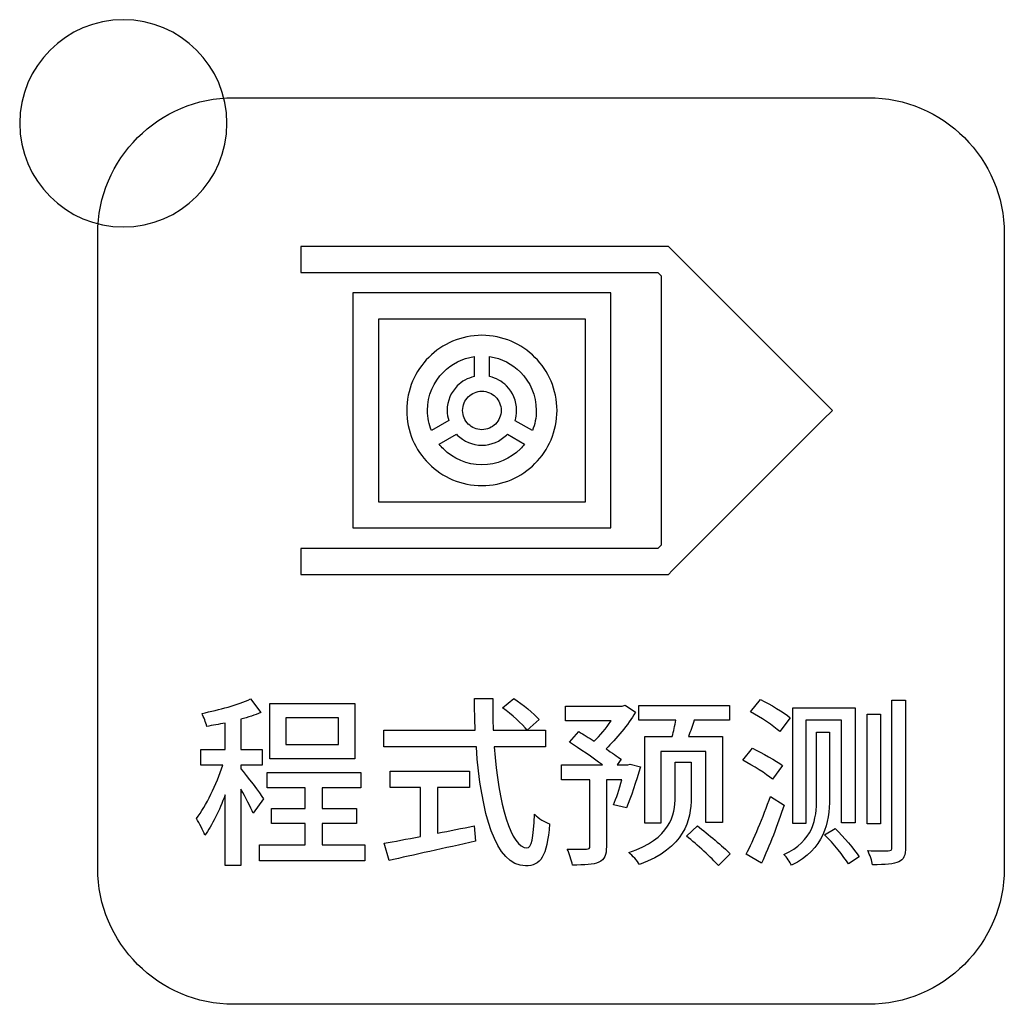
# Model space of a CAD drawing. Header units: millimetres. Extents: x 7143 to 9546, y -1575 to -869.
# Tile 35 of 94: x 7427 to 7446, y -1289 to -1270. Entities that reach past the tile are written whole.
import ezdxf

# ---------------------------------------------------------------- set-up
doc = ezdxf.new("R2010")
doc.units = ezdxf.units.MM
doc.header["$LTSCALE"] = 3

msp = doc.modelspace()

# ---------------------------------------------------------------- linework, layer by layer
at = {"linetype": 'Continuous', "lineweight": 30}
for points, knots in [([(7428.518, -1270.093), (7429.622, -1270.093), (7430.518, -1270.988), (7430.518, -1272.093), (7430.518, -1272.093), (7430.518, -1273.197), (7429.622, -1274.093), (7428.518, -1274.093), (7428.518, -1274.093), (7427.413, -1274.093), (7426.518, -1273.197), (7426.518, -1272.093), (7426.518, -1272.093), (7426.518, -1270.988), (7427.413, -1270.093), (7428.518, -1270.093)], [0, 0, 0, 0, 0.2, 0.2, 0.2, 0.2, 0.4, 0.4, 0.4, 0.4, 0.6, 0.6, 0.6, 0.6, 1, 1, 1, 1]), ([(7430.648, -1289.098), (7430.648, -1289.098), (7442.898, -1289.098), (7442.898, -1289.098), (7442.898, -1289.098), (7444.342, -1289.098), (7445.523, -1287.916), (7445.523, -1286.473), (7445.523, -1286.473), (7445.523, -1286.473), (7445.523, -1274.223), (7445.523, -1274.223), (7445.523, -1274.223), (7445.523, -1272.779), (7444.342, -1271.598), (7442.898, -1271.598), (7442.898, -1271.598), (7442.898, -1271.598), (7430.648, -1271.598), (7430.648, -1271.598), (7430.648, -1271.598), (7429.204, -1271.598), (7428.023, -1272.779), (7428.023, -1274.223), (7428.023, -1274.223), (7428.023, -1274.223), (7428.023, -1286.473), (7428.023, -1286.473), (7428.023, -1286.473), (7428.023, -1287.916), (7429.204, -1289.098), (7430.648, -1289.098)], [0, 0, 0, 0, 0.111111, 0.111111, 0.111111, 0.111111, 0.222222, 0.222222, 0.222222, 0.222222, 0.333333, 0.333333, 0.333333, 0.333333, 0.444444, 0.444444, 0.444444, 0.444444, 0.555556, 0.555556, 0.555556, 0.555556, 0.666667, 0.666667, 0.666667, 0.666667, 0.777778, 0.777778, 0.777778, 0.777778, 1, 1, 1, 1]), ([(7431.942, -1274.471), (7431.942, -1274.471), (7438.936, -1274.471), (7438.936, -1274.471), (7438.936, -1274.471), (7438.936, -1274.471), (7439.04, -1274.471), (7439.04, -1274.471), (7439.04, -1274.471), (7439.04, -1274.471), (7439.113, -1274.544), (7439.113, -1274.544), (7439.113, -1274.544), (7439.113, -1274.544), (7442.027, -1277.458), (7442.027, -1277.458), (7442.027, -1277.458), (7442.027, -1277.458), (7442.204, -1277.635), (7442.204, -1277.635), (7442.204, -1277.635), (7442.204, -1277.635), (7442.027, -1277.812), (7442.027, -1277.812), (7442.027, -1277.812), (7442.027, -1277.812), (7439.113, -1280.726), (7439.113, -1280.726), (7439.113, -1280.726), (7439.113, -1280.726), (7439.04, -1280.799), (7439.04, -1280.799), (7439.04, -1280.799), (7439.04, -1280.799), (7438.936, -1280.799), (7438.936, -1280.799), (7438.936, -1280.799), (7438.936, -1280.799), (7431.942, -1280.799), (7431.942, -1280.799), (7431.942, -1280.799), (7431.942, -1280.799), (7431.942, -1280.549), (7431.942, -1280.549), (7431.942, -1280.549), (7431.942, -1280.549), (7431.942, -1280.299), (7431.942, -1280.299), (7431.942, -1280.299), (7431.942, -1280.299), (7438.833, -1280.299), (7438.833, -1280.299), (7438.833, -1280.299), (7438.833, -1280.299), (7438.898, -1280.234), (7438.898, -1280.234), (7438.898, -1280.234), (7438.898, -1280.234), (7438.898, -1275.036), (7438.898, -1275.036), (7438.898, -1275.036), (7438.898, -1275.036), (7438.833, -1274.971), (7438.833, -1274.971), (7438.833, -1274.971), (7438.833, -1274.971), (7431.942, -1274.971), (7431.942, -1274.971), (7431.942, -1274.971), (7431.942, -1274.971), (7431.942, -1274.721), (7431.942, -1274.721), (7431.942, -1274.721), (7431.942, -1274.721), (7431.942, -1274.621), (7431.942, -1274.621), (7431.942, -1274.621), (7431.942, -1274.621), (7431.942, -1274.471), (7431.942, -1274.471)], [0, 0, 0, 0, 0.047619, 0.047619, 0.047619, 0.047619, 0.095238, 0.095238, 0.095238, 0.095238, 0.142857, 0.142857, 0.142857, 0.142857, 0.190476, 0.190476, 0.190476, 0.190476, 0.238095, 0.238095, 0.238095, 0.238095, 0.285714, 0.285714, 0.285714, 0.285714, 0.333333, 0.333333, 0.333333, 0.333333, 0.380952, 0.380952, 0.380952, 0.380952, 0.428571, 0.428571, 0.428571, 0.428571, 0.47619, 0.47619, 0.47619, 0.47619, 0.52381, 0.52381, 0.52381, 0.52381, 0.571429, 0.571429, 0.571429, 0.571429, 0.619048, 0.619048, 0.619048, 0.619048, 0.666667, 0.666667, 0.666667, 0.666667, 0.714286, 0.714286, 0.714286, 0.714286, 0.761905, 0.761905, 0.761905, 0.761905, 0.809524, 0.809524, 0.809524, 0.809524, 0.857143, 0.857143, 0.857143, 0.857143, 0.904762, 0.904762, 0.904762, 0.904762, 1, 1, 1, 1]), ([(7433.197, -1275.368), (7433.197, -1275.368), (7437.681, -1275.368), (7437.681, -1275.368), (7437.681, -1275.368), (7437.681, -1275.368), (7437.931, -1275.368), (7437.931, -1275.368), (7437.931, -1275.368), (7437.931, -1275.368), (7437.931, -1275.618), (7437.931, -1275.618), (7437.931, -1275.618), (7437.931, -1275.618), (7437.931, -1279.653), (7437.931, -1279.653), (7437.931, -1279.653), (7437.931, -1279.653), (7437.931, -1279.903), (7437.931, -1279.903), (7437.931, -1279.903), (7437.931, -1279.903), (7437.681, -1279.903), (7437.681, -1279.903), (7437.681, -1279.903), (7437.681, -1279.903), (7433.197, -1279.903), (7433.197, -1279.903), (7433.197, -1279.903), (7433.197, -1279.903), (7432.947, -1279.903), (7432.947, -1279.903), (7432.947, -1279.903), (7432.947, -1279.903), (7432.947, -1279.653), (7432.947, -1279.653), (7432.947, -1279.653), (7432.947, -1279.653), (7432.947, -1275.618), (7432.947, -1275.618), (7432.947, -1275.618), (7432.947, -1275.618), (7432.947, -1275.368), (7432.947, -1275.368), (7432.947, -1275.368), (7432.947, -1275.368), (7433.197, -1275.368), (7433.197, -1275.368)], [0, 0, 0, 0, 0.076923, 0.076923, 0.076923, 0.076923, 0.153846, 0.153846, 0.153846, 0.153846, 0.230769, 0.230769, 0.230769, 0.230769, 0.307692, 0.307692, 0.307692, 0.307692, 0.384615, 0.384615, 0.384615, 0.384615, 0.461538, 0.461538, 0.461538, 0.461538, 0.538462, 0.538462, 0.538462, 0.538462, 0.615385, 0.615385, 0.615385, 0.615385, 0.692308, 0.692308, 0.692308, 0.692308, 0.769231, 0.769231, 0.769231, 0.769231, 0.846154, 0.846154, 0.846154, 0.846154, 1, 1, 1, 1]), ([(7437.431, -1275.868), (7437.431, -1275.868), (7433.447, -1275.868), (7433.447, -1275.868), (7433.447, -1275.868), (7433.447, -1275.868), (7433.447, -1279.403), (7433.447, -1279.403), (7433.447, -1279.403), (7433.447, -1279.403), (7437.431, -1279.403), (7437.431, -1279.403), (7437.431, -1279.403), (7437.431, -1279.403), (7437.431, -1275.868), (7437.431, -1275.868)], [0, 0, 0, 0, 0.2, 0.2, 0.2, 0.2, 0.4, 0.4, 0.4, 0.4, 0.6, 0.6, 0.6, 0.6, 1, 1, 1, 1]), ([(7435.439, -1276.185), (7435.839, -1276.185), (7436.202, -1276.348), (7436.464, -1276.61), (7436.464, -1276.61), (7436.727, -1276.872), (7436.889, -1277.235), (7436.889, -1277.635), (7436.889, -1277.635), (7436.889, -1278.036), (7436.727, -1278.398), (7436.464, -1278.66), (7436.464, -1278.66), (7436.202, -1278.923), (7435.839, -1279.085), (7435.439, -1279.085), (7435.439, -1279.085), (7435.039, -1279.085), (7434.676, -1278.923), (7434.414, -1278.66), (7434.414, -1278.66), (7434.151, -1278.398), (7433.989, -1278.036), (7433.989, -1277.635), (7433.989, -1277.635), (7433.989, -1277.235), (7434.151, -1276.872), (7434.414, -1276.61), (7434.414, -1276.61), (7434.676, -1276.348), (7435.039, -1276.185), (7435.439, -1276.185)], [0, 0, 0, 0, 0.111111, 0.111111, 0.111111, 0.111111, 0.222222, 0.222222, 0.222222, 0.222222, 0.333333, 0.333333, 0.333333, 0.333333, 0.444444, 0.444444, 0.444444, 0.444444, 0.555556, 0.555556, 0.555556, 0.555556, 0.666667, 0.666667, 0.666667, 0.666667, 0.777778, 0.777778, 0.777778, 0.777778, 1, 1, 1, 1]), ([(7434.464, -1278.025), (7434.464, -1278.025), (7434.798, -1277.832), (7434.798, -1277.832), (7434.798, -1277.832), (7434.779, -1277.77), (7434.768, -1277.704), (7434.768, -1277.635), (7434.768, -1277.635), (7434.768, -1277.45), (7434.843, -1277.282), (7434.965, -1277.161), (7434.965, -1277.161), (7435.052, -1277.073), (7435.164, -1277.01), (7435.289, -1276.981), (7435.289, -1276.981), (7435.289, -1276.981), (7435.289, -1276.596), (7435.289, -1276.596), (7435.289, -1276.596), (7435.059, -1276.629), (7434.853, -1276.736), (7434.697, -1276.893), (7434.697, -1276.893), (7434.507, -1277.083), (7434.389, -1277.345), (7434.389, -1277.635), (7434.389, -1277.635), (7434.389, -1277.773), (7434.416, -1277.905), (7434.464, -1278.025)], [0, 0, 0, 0, 0.111111, 0.111111, 0.111111, 0.111111, 0.222222, 0.222222, 0.222222, 0.222222, 0.333333, 0.333333, 0.333333, 0.333333, 0.444444, 0.444444, 0.444444, 0.444444, 0.555556, 0.555556, 0.555556, 0.555556, 0.666667, 0.666667, 0.666667, 0.666667, 0.777778, 0.777778, 0.777778, 0.777778, 1, 1, 1, 1]), ([(7435.589, -1276.596), (7435.589, -1276.596), (7435.589, -1276.981), (7435.589, -1276.981), (7435.589, -1276.981), (7435.714, -1277.01), (7435.825, -1277.073), (7435.913, -1277.161), (7435.913, -1277.161), (7435.913, -1277.161), (7435.913, -1277.161), (7435.913, -1277.161), (7435.913, -1277.161), (7436.035, -1277.283), (7436.11, -1277.45), (7436.11, -1277.635), (7436.11, -1277.635), (7436.11, -1277.704), (7436.099, -1277.77), (7436.08, -1277.833), (7436.08, -1277.833), (7436.08, -1277.833), (7436.414, -1278.025), (7436.414, -1278.025), (7436.414, -1278.025), (7436.462, -1277.905), (7436.489, -1277.773), (7436.489, -1277.635), (7436.489, -1277.635), (7436.489, -1277.345), (7436.371, -1277.083), (7436.182, -1276.893), (7436.182, -1276.893), (7436.025, -1276.736), (7435.819, -1276.629), (7435.589, -1276.596)], [0, 0, 0, 0, 0.1, 0.1, 0.1, 0.1, 0.2, 0.2, 0.2, 0.2, 0.3, 0.3, 0.3, 0.3, 0.4, 0.4, 0.4, 0.4, 0.5, 0.5, 0.5, 0.5, 0.6, 0.6, 0.6, 0.6, 0.7, 0.7, 0.7, 0.7, 0.8, 0.8, 0.8, 0.8, 1, 1, 1, 1]), ([(7435.702, -1277.373), (7435.634, -1277.306), (7435.542, -1277.264), (7435.439, -1277.264), (7435.439, -1277.264), (7435.337, -1277.264), (7435.244, -1277.306), (7435.177, -1277.373), (7435.177, -1277.373), (7435.11, -1277.44), (7435.068, -1277.533), (7435.068, -1277.635), (7435.068, -1277.635), (7435.068, -1277.738), (7435.11, -1277.831), (7435.176, -1277.897), (7435.176, -1277.897), (7435.176, -1277.897), (7435.177, -1277.898), (7435.177, -1277.898), (7435.177, -1277.898), (7435.244, -1277.965), (7435.336, -1278.006), (7435.439, -1278.006), (7435.439, -1278.006), (7435.541, -1278.006), (7435.634, -1277.964), (7435.701, -1277.897), (7435.701, -1277.897), (7435.768, -1277.83), (7435.81, -1277.737), (7435.81, -1277.635), (7435.81, -1277.635), (7435.81, -1277.533), (7435.768, -1277.44), (7435.702, -1277.373)], [0, 0, 0, 0, 0.1, 0.1, 0.1, 0.1, 0.2, 0.2, 0.2, 0.2, 0.3, 0.3, 0.3, 0.3, 0.4, 0.4, 0.4, 0.4, 0.5, 0.5, 0.5, 0.5, 0.6, 0.6, 0.6, 0.6, 0.7, 0.7, 0.7, 0.7, 0.8, 0.8, 0.8, 0.8, 1, 1, 1, 1]), ([(7434.948, -1278.091), (7434.948, -1278.091), (7434.614, -1278.284), (7434.614, -1278.284), (7434.614, -1278.284), (7434.64, -1278.317), (7434.667, -1278.348), (7434.697, -1278.378), (7434.697, -1278.378), (7434.886, -1278.568), (7435.149, -1278.685), (7435.439, -1278.685), (7435.439, -1278.685), (7435.729, -1278.685), (7435.992, -1278.568), (7436.182, -1278.378), (7436.182, -1278.378), (7436.211, -1278.348), (7436.238, -1278.317), (7436.264, -1278.284), (7436.264, -1278.284), (7436.264, -1278.284), (7435.931, -1278.092), (7435.931, -1278.092), (7435.931, -1278.092), (7435.931, -1278.092), (7435.913, -1278.109), (7435.913, -1278.109), (7435.913, -1278.109), (7435.792, -1278.231), (7435.624, -1278.306), (7435.439, -1278.306), (7435.439, -1278.306), (7435.254, -1278.306), (7435.087, -1278.231), (7434.965, -1278.109), (7434.965, -1278.109), (7434.965, -1278.109), (7434.965, -1278.109), (7434.965, -1278.109), (7434.965, -1278.109), (7434.965, -1278.109), (7434.948, -1278.091), (7434.948, -1278.091)], [0, 0, 0, 0, 0.083333, 0.083333, 0.083333, 0.083333, 0.166667, 0.166667, 0.166667, 0.166667, 0.25, 0.25, 0.25, 0.25, 0.333333, 0.333333, 0.333333, 0.333333, 0.416667, 0.416667, 0.416667, 0.416667, 0.5, 0.5, 0.5, 0.5, 0.583333, 0.583333, 0.583333, 0.583333, 0.666667, 0.666667, 0.666667, 0.666667, 0.75, 0.75, 0.75, 0.75, 0.833333, 0.833333, 0.833333, 0.833333, 1, 1, 1, 1]), ([(7431.226, -1285.133), (7431.166, -1285.038), (7430.887, -1284.671), (7430.788, -1284.551), (7430.788, -1284.551), (7430.788, -1284.551), (7430.788, -1284.481), (7430.788, -1284.481), (7430.788, -1284.481), (7430.788, -1284.481), (7431.198, -1284.481), (7431.198, -1284.481), (7431.198, -1284.481), (7431.198, -1284.481), (7431.198, -1284.177), (7431.198, -1284.177), (7431.198, -1284.177), (7431.198, -1284.177), (7430.788, -1284.177), (7430.788, -1284.177), (7430.788, -1284.177), (7430.788, -1284.177), (7430.788, -1283.595), (7430.788, -1283.595), (7430.788, -1283.595), (7430.926, -1283.556), (7431.06, -1283.514), (7431.173, -1283.468), (7431.173, -1283.468), (7431.173, -1283.468), (7430.972, -1283.204), (7430.972, -1283.204), (7430.972, -1283.204), (7430.739, -1283.316), (7430.365, -1283.415), (7430.037, -1283.482), (7430.037, -1283.482), (7430.069, -1283.553), (7430.111, -1283.662), (7430.129, -1283.733), (7430.129, -1283.733), (7430.242, -1283.715), (7430.365, -1283.694), (7430.485, -1283.669), (7430.485, -1283.669), (7430.485, -1283.669), (7430.485, -1284.177), (7430.485, -1284.177), (7430.485, -1284.177), (7430.485, -1284.177), (7430.016, -1284.177), (7430.016, -1284.177), (7430.016, -1284.177), (7430.016, -1284.177), (7430.016, -1284.481), (7430.016, -1284.481), (7430.016, -1284.481), (7430.016, -1284.481), (7430.436, -1284.481), (7430.436, -1284.481), (7430.436, -1284.481), (7430.319, -1284.848), (7430.118, -1285.271), (7429.928, -1285.514), (7429.928, -1285.514), (7429.984, -1285.599), (7430.062, -1285.74), (7430.093, -1285.835), (7430.093, -1285.835), (7430.231, -1285.645), (7430.372, -1285.359), (7430.485, -1285.052), (7430.485, -1285.052), (7430.485, -1285.052), (7430.485, -1286.417), (7430.485, -1286.417), (7430.485, -1286.417), (7430.485, -1286.417), (7430.788, -1286.417), (7430.788, -1286.417), (7430.788, -1286.417), (7430.788, -1286.417), (7430.788, -1284.943), (7430.788, -1284.943), (7430.788, -1284.943), (7430.88, -1285.109), (7430.979, -1285.299), (7431.025, -1285.408), (7431.025, -1285.408), (7431.025, -1285.408), (7431.226, -1285.133), (7431.226, -1285.133)], [0, 0, 0, 0, 0.041667, 0.041667, 0.041667, 0.041667, 0.083333, 0.083333, 0.083333, 0.083333, 0.125, 0.125, 0.125, 0.125, 0.166667, 0.166667, 0.166667, 0.166667, 0.208333, 0.208333, 0.208333, 0.208333, 0.25, 0.25, 0.25, 0.25, 0.291667, 0.291667, 0.291667, 0.291667, 0.333333, 0.333333, 0.333333, 0.333333, 0.375, 0.375, 0.375, 0.375, 0.416667, 0.416667, 0.416667, 0.416667, 0.458333, 0.458333, 0.458333, 0.458333, 0.5, 0.5, 0.5, 0.5, 0.541667, 0.541667, 0.541667, 0.541667, 0.583333, 0.583333, 0.583333, 0.583333, 0.625, 0.625, 0.625, 0.625, 0.666667, 0.666667, 0.666667, 0.666667, 0.708333, 0.708333, 0.708333, 0.708333, 0.75, 0.75, 0.75, 0.75, 0.791667, 0.791667, 0.791667, 0.791667, 0.833333, 0.833333, 0.833333, 0.833333, 0.875, 0.875, 0.875, 0.875, 0.916667, 0.916667, 0.916667, 0.916667, 1, 1, 1, 1]), ([(7436.669, -1284.128), (7436.669, -1284.128), (7436.669, -1283.807), (7436.669, -1283.807), (7436.669, -1283.807), (7436.669, -1283.807), (7435.657, -1283.807), (7435.657, -1283.807), (7435.657, -1283.807), (7435.65, -1283.609), (7435.646, -1283.401), (7435.65, -1283.197), (7435.65, -1283.197), (7435.65, -1283.197), (7435.297, -1283.197), (7435.297, -1283.197), (7435.297, -1283.197), (7435.297, -1283.401), (7435.304, -1283.606), (7435.311, -1283.807), (7435.311, -1283.807), (7435.311, -1283.807), (7433.544, -1283.807), (7433.544, -1283.807), (7433.544, -1283.807), (7433.544, -1283.807), (7433.544, -1284.128), (7433.544, -1284.128), (7433.544, -1284.128), (7433.544, -1284.128), (7435.332, -1284.128), (7435.332, -1284.128), (7435.332, -1284.128), (7435.42, -1285.398), (7435.699, -1286.424), (7436.281, -1286.424), (7436.281, -1286.424), (7436.574, -1286.424), (7436.69, -1286.252), (7436.747, -1285.617), (7436.747, -1285.617), (7436.655, -1285.585), (7436.532, -1285.507), (7436.457, -1285.43), (7436.457, -1285.43), (7436.436, -1285.888), (7436.394, -1286.079), (7436.309, -1286.079), (7436.309, -1286.079), (7436.002, -1286.079), (7435.755, -1285.239), (7435.678, -1284.128), (7435.678, -1284.128), (7435.678, -1284.128), (7436.669, -1284.128), (7436.669, -1284.128)], [0, 0, 0, 0, 0.066667, 0.066667, 0.066667, 0.066667, 0.133333, 0.133333, 0.133333, 0.133333, 0.2, 0.2, 0.2, 0.2, 0.266667, 0.266667, 0.266667, 0.266667, 0.333333, 0.333333, 0.333333, 0.333333, 0.4, 0.4, 0.4, 0.4, 0.466667, 0.466667, 0.466667, 0.466667, 0.533333, 0.533333, 0.533333, 0.533333, 0.6, 0.6, 0.6, 0.6, 0.666667, 0.666667, 0.666667, 0.666667, 0.733333, 0.733333, 0.733333, 0.733333, 0.8, 0.8, 0.8, 0.8, 0.866667, 0.866667, 0.866667, 0.866667, 1, 1, 1, 1]), ([(7435.84, -1283.376), (7436.013, -1283.5), (7436.218, -1283.683), (7436.316, -1283.807), (7436.316, -1283.807), (7436.316, -1283.807), (7436.546, -1283.602), (7436.546, -1283.602), (7436.546, -1283.602), (7436.443, -1283.482), (7436.228, -1283.309), (7436.055, -1283.197), (7436.055, -1283.197), (7436.055, -1283.197), (7435.84, -1283.376), (7435.84, -1283.376)], [0, 0, 0, 0, 0.2, 0.2, 0.2, 0.2, 0.4, 0.4, 0.4, 0.4, 0.6, 0.6, 0.6, 0.6, 1, 1, 1, 1]), ([(7440.623, -1283.451), (7440.817, -1283.56), (7441.068, -1283.722), (7441.188, -1283.835), (7441.188, -1283.835), (7441.188, -1283.835), (7441.392, -1283.567), (7441.392, -1283.567), (7441.392, -1283.567), (7441.262, -1283.461), (7441.004, -1283.309), (7440.817, -1283.214), (7440.817, -1283.214), (7440.817, -1283.214), (7440.623, -1283.451), (7440.623, -1283.451)], [0, 0, 0, 0, 0.2, 0.2, 0.2, 0.2, 0.4, 0.4, 0.4, 0.4, 0.6, 0.6, 0.6, 0.6, 1, 1, 1, 1]), ([(7432.986, -1283.292), (7432.986, -1283.292), (7431.349, -1283.292), (7431.349, -1283.292), (7431.349, -1283.292), (7431.349, -1283.292), (7431.349, -1284.361), (7431.349, -1284.361), (7431.349, -1284.361), (7431.349, -1284.361), (7432.986, -1284.361), (7432.986, -1284.361), (7432.986, -1284.361), (7432.986, -1284.361), (7432.986, -1283.292), (7432.986, -1283.292)], [0, 0, 0, 0, 0.2, 0.2, 0.2, 0.2, 0.4, 0.4, 0.4, 0.4, 0.6, 0.6, 0.6, 0.6, 1, 1, 1, 1]), ([(7438.3, -1284.463), (7438.3, -1284.463), (7438.255, -1284.474), (7438.255, -1284.474), (7438.255, -1284.474), (7438.255, -1284.474), (7438.05, -1284.474), (7438.05, -1284.474), (7438.05, -1284.474), (7438.05, -1284.474), (7438.128, -1284.368), (7438.128, -1284.368), (7438.128, -1284.368), (7438.053, -1284.315), (7437.948, -1284.241), (7437.835, -1284.167), (7437.835, -1284.167), (7438.039, -1283.976), (7438.255, -1283.705), (7438.403, -1283.461), (7438.403, -1283.461), (7438.403, -1283.461), (7438.205, -1283.324), (7438.205, -1283.324), (7438.205, -1283.324), (7438.205, -1283.324), (7438.145, -1283.341), (7438.145, -1283.341), (7438.145, -1283.341), (7438.145, -1283.341), (7437.052, -1283.341), (7437.052, -1283.341), (7437.052, -1283.341), (7437.052, -1283.341), (7437.052, -1283.627), (7437.052, -1283.627), (7437.052, -1283.627), (7437.052, -1283.627), (7437.937, -1283.627), (7437.937, -1283.627), (7437.937, -1283.627), (7437.838, -1283.768), (7437.718, -1283.913), (7437.605, -1284.019), (7437.605, -1284.019), (7437.503, -1283.951), (7437.401, -1283.888), (7437.309, -1283.835), (7437.309, -1283.835), (7437.309, -1283.835), (7437.133, -1284.04), (7437.133, -1284.04), (7437.133, -1284.04), (7437.327, -1284.167), (7437.577, -1284.336), (7437.764, -1284.474), (7437.764, -1284.474), (7437.764, -1284.474), (7436.974, -1284.474), (7436.974, -1284.474), (7436.974, -1284.474), (7436.974, -1284.474), (7436.974, -1284.763), (7436.974, -1284.763), (7436.974, -1284.763), (7436.974, -1284.763), (7437.524, -1284.763), (7437.524, -1284.763), (7437.524, -1284.763), (7437.524, -1284.763), (7437.524, -1286.047), (7437.524, -1286.047), (7437.524, -1286.047), (7437.524, -1286.086), (7437.51, -1286.1), (7437.461, -1286.1), (7437.461, -1286.1), (7437.415, -1286.103), (7437.253, -1286.103), (7437.087, -1286.1), (7437.087, -1286.1), (7437.126, -1286.185), (7437.172, -1286.322), (7437.186, -1286.41), (7437.186, -1286.41), (7437.426, -1286.41), (7437.588, -1286.407), (7437.697, -1286.354), (7437.697, -1286.354), (7437.81, -1286.304), (7437.842, -1286.213), (7437.842, -1286.05), (7437.842, -1286.05), (7437.842, -1286.05), (7437.842, -1284.763), (7437.842, -1284.763), (7437.842, -1284.763), (7437.842, -1284.763), (7438.142, -1284.763), (7438.142, -1284.763), (7438.142, -1284.763), (7438.092, -1284.943), (7438.032, -1285.123), (7437.979, -1285.246), (7437.979, -1285.246), (7437.979, -1285.246), (7438.23, -1285.303), (7438.23, -1285.303), (7438.23, -1285.303), (7438.315, -1285.105), (7438.417, -1284.791), (7438.501, -1284.512), (7438.501, -1284.512), (7438.501, -1284.512), (7438.3, -1284.463), (7438.3, -1284.463)], [0, 0, 0, 0, 0.033333, 0.033333, 0.033333, 0.033333, 0.066667, 0.066667, 0.066667, 0.066667, 0.1, 0.1, 0.1, 0.1, 0.133333, 0.133333, 0.133333, 0.133333, 0.166667, 0.166667, 0.166667, 0.166667, 0.2, 0.2, 0.2, 0.2, 0.233333, 0.233333, 0.233333, 0.233333, 0.266667, 0.266667, 0.266667, 0.266667, 0.3, 0.3, 0.3, 0.3, 0.333333, 0.333333, 0.333333, 0.333333, 0.366667, 0.366667, 0.366667, 0.366667, 0.4, 0.4, 0.4, 0.4, 0.433333, 0.433333, 0.433333, 0.433333, 0.466667, 0.466667, 0.466667, 0.466667, 0.5, 0.5, 0.5, 0.5, 0.533333, 0.533333, 0.533333, 0.533333, 0.566667, 0.566667, 0.566667, 0.566667, 0.6, 0.6, 0.6, 0.6, 0.633333, 0.633333, 0.633333, 0.633333, 0.666667, 0.666667, 0.666667, 0.666667, 0.7, 0.7, 0.7, 0.7, 0.733333, 0.733333, 0.733333, 0.733333, 0.766667, 0.766667, 0.766667, 0.766667, 0.8, 0.8, 0.8, 0.8, 0.833333, 0.833333, 0.833333, 0.833333, 0.866667, 0.866667, 0.866667, 0.866667, 0.9, 0.9, 0.9, 0.9, 0.933333, 0.933333, 0.933333, 0.933333, 1, 1, 1, 1]), ([(7438.586, -1283.927), (7438.586, -1283.927), (7438.586, -1285.599), (7438.586, -1285.599), (7438.586, -1285.599), (7438.586, -1285.599), (7438.89, -1285.599), (7438.89, -1285.599), (7438.89, -1285.599), (7438.89, -1285.599), (7438.89, -1284.22), (7438.89, -1284.22), (7438.89, -1284.22), (7438.89, -1284.22), (7439.764, -1284.22), (7439.764, -1284.22), (7439.764, -1284.22), (7439.764, -1284.22), (7439.764, -1285.588), (7439.764, -1285.588), (7439.764, -1285.588), (7439.764, -1285.588), (7440.082, -1285.588), (7440.082, -1285.588), (7440.082, -1285.588), (7440.082, -1285.588), (7440.082, -1283.927), (7440.082, -1283.927), (7440.082, -1283.927), (7440.082, -1283.927), (7439.429, -1283.927), (7439.429, -1283.927), (7439.429, -1283.927), (7439.465, -1283.832), (7439.5, -1283.722), (7439.539, -1283.616), (7439.539, -1283.616), (7439.539, -1283.616), (7440.219, -1283.616), (7440.219, -1283.616), (7440.219, -1283.616), (7440.219, -1283.616), (7440.219, -1283.327), (7440.219, -1283.327), (7440.219, -1283.327), (7440.219, -1283.327), (7438.466, -1283.327), (7438.466, -1283.327), (7438.466, -1283.327), (7438.466, -1283.327), (7438.466, -1283.616), (7438.466, -1283.616), (7438.466, -1283.616), (7438.466, -1283.616), (7439.182, -1283.616), (7439.182, -1283.616), (7439.182, -1283.616), (7439.165, -1283.715), (7439.14, -1283.832), (7439.112, -1283.927), (7439.112, -1283.927), (7439.112, -1283.927), (7438.586, -1283.927), (7438.586, -1283.927)], [0, 0, 0, 0, 0.058824, 0.058824, 0.058824, 0.058824, 0.117647, 0.117647, 0.117647, 0.117647, 0.176471, 0.176471, 0.176471, 0.176471, 0.235294, 0.235294, 0.235294, 0.235294, 0.294118, 0.294118, 0.294118, 0.294118, 0.352941, 0.352941, 0.352941, 0.352941, 0.411765, 0.411765, 0.411765, 0.411765, 0.470588, 0.470588, 0.470588, 0.470588, 0.529412, 0.529412, 0.529412, 0.529412, 0.588235, 0.588235, 0.588235, 0.588235, 0.647059, 0.647059, 0.647059, 0.647059, 0.705882, 0.705882, 0.705882, 0.705882, 0.764706, 0.764706, 0.764706, 0.764706, 0.823529, 0.823529, 0.823529, 0.823529, 0.882353, 0.882353, 0.882353, 0.882353, 1, 1, 1, 1]), ([(7441.438, -1283.376), (7441.438, -1283.376), (7441.438, -1285.606), (7441.438, -1285.606), (7441.438, -1285.606), (7441.438, -1285.606), (7441.692, -1285.606), (7441.692, -1285.606), (7441.692, -1285.606), (7441.692, -1285.606), (7441.692, -1283.616), (7441.692, -1283.616), (7441.692, -1283.616), (7441.692, -1283.616), (7442.383, -1283.616), (7442.383, -1283.616), (7442.383, -1283.616), (7442.383, -1283.616), (7442.383, -1285.595), (7442.383, -1285.595), (7442.383, -1285.595), (7442.383, -1285.595), (7442.645, -1285.595), (7442.645, -1285.595), (7442.645, -1285.595), (7442.645, -1285.595), (7442.645, -1283.376), (7442.645, -1283.376), (7442.645, -1283.376), (7442.645, -1283.376), (7441.438, -1283.376), (7441.438, -1283.376)], [0, 0, 0, 0, 0.111111, 0.111111, 0.111111, 0.111111, 0.222222, 0.222222, 0.222222, 0.222222, 0.333333, 0.333333, 0.333333, 0.333333, 0.444444, 0.444444, 0.444444, 0.444444, 0.555556, 0.555556, 0.555556, 0.555556, 0.666667, 0.666667, 0.666667, 0.666667, 0.777778, 0.777778, 0.777778, 0.777778, 1, 1, 1, 1]), ([(7443.354, -1283.228), (7443.354, -1283.228), (7443.354, -1286.065), (7443.354, -1286.065), (7443.354, -1286.065), (7443.354, -1286.117), (7443.336, -1286.135), (7443.283, -1286.135), (7443.283, -1286.135), (7443.234, -1286.135), (7443.068, -1286.139), (7442.888, -1286.132), (7442.888, -1286.132), (7442.927, -1286.209), (7442.969, -1286.333), (7442.98, -1286.403), (7442.98, -1286.403), (7443.23, -1286.403), (7443.389, -1286.396), (7443.484, -1286.347), (7443.484, -1286.347), (7443.579, -1286.304), (7443.618, -1286.223), (7443.618, -1286.061), (7443.618, -1286.061), (7443.618, -1286.061), (7443.618, -1283.228), (7443.618, -1283.228), (7443.618, -1283.228), (7443.618, -1283.228), (7443.354, -1283.228), (7443.354, -1283.228)], [0, 0, 0, 0, 0.111111, 0.111111, 0.111111, 0.111111, 0.222222, 0.222222, 0.222222, 0.222222, 0.333333, 0.333333, 0.333333, 0.333333, 0.444444, 0.444444, 0.444444, 0.444444, 0.555556, 0.555556, 0.555556, 0.555556, 0.666667, 0.666667, 0.666667, 0.666667, 0.777778, 0.777778, 0.777778, 0.777778, 1, 1, 1, 1]), ([(7432.669, -1284.082), (7432.669, -1284.082), (7431.653, -1284.082), (7431.653, -1284.082), (7431.653, -1284.082), (7431.653, -1284.082), (7431.653, -1283.57), (7431.653, -1283.57), (7431.653, -1283.57), (7431.653, -1283.57), (7432.669, -1283.57), (7432.669, -1283.57), (7432.669, -1283.57), (7432.669, -1283.57), (7432.669, -1284.082), (7432.669, -1284.082)], [0, 0, 0, 0, 0.2, 0.2, 0.2, 0.2, 0.4, 0.4, 0.4, 0.4, 0.6, 0.6, 0.6, 0.6, 1, 1, 1, 1]), ([(7442.874, -1283.496), (7442.874, -1283.496), (7442.874, -1285.613), (7442.874, -1285.613), (7442.874, -1285.613), (7442.874, -1285.613), (7443.131, -1285.613), (7443.131, -1285.613), (7443.131, -1285.613), (7443.131, -1285.613), (7443.131, -1283.496), (7443.131, -1283.496), (7443.131, -1283.496), (7443.131, -1283.496), (7442.874, -1283.496), (7442.874, -1283.496)], [0, 0, 0, 0, 0.2, 0.2, 0.2, 0.2, 0.4, 0.4, 0.4, 0.4, 0.6, 0.6, 0.6, 0.6, 1, 1, 1, 1]), ([(7441.9, -1283.846), (7441.9, -1283.846), (7441.9, -1285.119), (7441.9, -1285.119), (7441.9, -1285.119), (7441.9, -1285.528), (7441.84, -1285.938), (7441.269, -1286.209), (7441.269, -1286.209), (7441.318, -1286.252), (7441.392, -1286.357), (7441.417, -1286.414), (7441.417, -1286.414), (7442.045, -1286.11), (7442.147, -1285.585), (7442.147, -1285.123), (7442.147, -1285.123), (7442.147, -1285.123), (7442.147, -1283.846), (7442.147, -1283.846), (7442.147, -1283.846), (7442.147, -1283.846), (7441.9, -1283.846), (7441.9, -1283.846)], [0, 0, 0, 0, 0.142857, 0.142857, 0.142857, 0.142857, 0.285714, 0.285714, 0.285714, 0.285714, 0.428571, 0.428571, 0.428571, 0.428571, 0.571429, 0.571429, 0.571429, 0.571429, 0.714286, 0.714286, 0.714286, 0.714286, 1, 1, 1, 1]), ([(7440.479, -1284.385), (7440.669, -1284.495), (7440.927, -1284.65), (7441.05, -1284.752), (7441.05, -1284.752), (7441.05, -1284.752), (7441.244, -1284.491), (7441.244, -1284.491), (7441.244, -1284.491), (7441.114, -1284.392), (7440.849, -1284.244), (7440.662, -1284.153), (7440.662, -1284.153), (7440.662, -1284.153), (7440.479, -1284.385), (7440.479, -1284.385)], [0, 0, 0, 0, 0.2, 0.2, 0.2, 0.2, 0.4, 0.4, 0.4, 0.4, 0.6, 0.6, 0.6, 0.6, 1, 1, 1, 1]), ([(7439.479, -1284.424), (7439.479, -1284.424), (7439.172, -1284.424), (7439.172, -1284.424), (7439.172, -1284.424), (7439.172, -1284.424), (7439.172, -1285.094), (7439.172, -1285.094), (7439.172, -1285.094), (7439.172, -1285.44), (7439.077, -1285.902), (7438.276, -1286.17), (7438.276, -1286.17), (7438.346, -1286.223), (7438.438, -1286.333), (7438.48, -1286.4), (7438.48, -1286.4), (7439.355, -1286.075), (7439.479, -1285.55), (7439.479, -1285.098), (7439.479, -1285.098), (7439.479, -1285.098), (7439.479, -1284.424), (7439.479, -1284.424)], [0, 0, 0, 0, 0.142857, 0.142857, 0.142857, 0.142857, 0.285714, 0.285714, 0.285714, 0.285714, 0.428571, 0.428571, 0.428571, 0.428571, 0.571429, 0.571429, 0.571429, 0.571429, 0.714286, 0.714286, 0.714286, 0.714286, 1, 1, 1, 1]), ([(7432.355, -1286.022), (7432.355, -1286.022), (7432.355, -1285.606), (7432.355, -1285.606), (7432.355, -1285.606), (7432.355, -1285.606), (7433.021, -1285.606), (7433.021, -1285.606), (7433.021, -1285.606), (7433.021, -1285.606), (7433.021, -1285.317), (7433.021, -1285.317), (7433.021, -1285.317), (7433.021, -1285.317), (7432.355, -1285.317), (7432.355, -1285.317), (7432.355, -1285.317), (7432.355, -1285.317), (7432.355, -1284.918), (7432.355, -1284.918), (7432.355, -1284.918), (7432.355, -1284.918), (7433.103, -1284.918), (7433.103, -1284.918), (7433.103, -1284.918), (7433.103, -1284.918), (7433.103, -1284.625), (7433.103, -1284.625), (7433.103, -1284.625), (7433.103, -1284.625), (7431.293, -1284.625), (7431.293, -1284.625), (7431.293, -1284.625), (7431.293, -1284.625), (7431.293, -1284.918), (7431.293, -1284.918), (7431.293, -1284.918), (7431.293, -1284.918), (7432.03, -1284.918), (7432.03, -1284.918), (7432.03, -1284.918), (7432.03, -1284.918), (7432.03, -1285.317), (7432.03, -1285.317), (7432.03, -1285.317), (7432.03, -1285.317), (7431.378, -1285.317), (7431.378, -1285.317), (7431.378, -1285.317), (7431.378, -1285.317), (7431.378, -1285.606), (7431.378, -1285.606), (7431.378, -1285.606), (7431.378, -1285.606), (7432.03, -1285.606), (7432.03, -1285.606), (7432.03, -1285.606), (7432.03, -1285.606), (7432.03, -1286.022), (7432.03, -1286.022), (7432.03, -1286.022), (7432.03, -1286.022), (7431.148, -1286.022), (7431.148, -1286.022), (7431.148, -1286.022), (7431.148, -1286.022), (7431.148, -1286.326), (7431.148, -1286.326), (7431.148, -1286.326), (7431.148, -1286.326), (7433.18, -1286.326), (7433.18, -1286.326), (7433.18, -1286.326), (7433.18, -1286.326), (7433.18, -1286.022), (7433.18, -1286.022), (7433.18, -1286.022), (7433.18, -1286.022), (7432.355, -1286.022), (7432.355, -1286.022)], [0, 0, 0, 0, 0.047619, 0.047619, 0.047619, 0.047619, 0.095238, 0.095238, 0.095238, 0.095238, 0.142857, 0.142857, 0.142857, 0.142857, 0.190476, 0.190476, 0.190476, 0.190476, 0.238095, 0.238095, 0.238095, 0.238095, 0.285714, 0.285714, 0.285714, 0.285714, 0.333333, 0.333333, 0.333333, 0.333333, 0.380952, 0.380952, 0.380952, 0.380952, 0.428571, 0.428571, 0.428571, 0.428571, 0.47619, 0.47619, 0.47619, 0.47619, 0.52381, 0.52381, 0.52381, 0.52381, 0.571429, 0.571429, 0.571429, 0.571429, 0.619048, 0.619048, 0.619048, 0.619048, 0.666667, 0.666667, 0.666667, 0.666667, 0.714286, 0.714286, 0.714286, 0.714286, 0.761905, 0.761905, 0.761905, 0.761905, 0.809524, 0.809524, 0.809524, 0.809524, 0.857143, 0.857143, 0.857143, 0.857143, 0.904762, 0.904762, 0.904762, 0.904762, 1, 1, 1, 1]), ([(7434.584, -1284.915), (7434.584, -1284.915), (7435.202, -1284.915), (7435.202, -1284.915), (7435.202, -1284.915), (7435.202, -1284.915), (7435.202, -1284.597), (7435.202, -1284.597), (7435.202, -1284.597), (7435.202, -1284.597), (7433.671, -1284.597), (7433.671, -1284.597), (7433.671, -1284.597), (7433.671, -1284.597), (7433.671, -1284.915), (7433.671, -1284.915), (7433.671, -1284.915), (7433.671, -1284.915), (7434.256, -1284.915), (7434.256, -1284.915), (7434.256, -1284.915), (7434.256, -1284.915), (7434.256, -1285.86), (7434.256, -1285.86), (7434.256, -1285.86), (7433.988, -1285.909), (7433.745, -1285.955), (7433.554, -1285.987), (7433.554, -1285.987), (7433.554, -1285.987), (7433.649, -1286.319), (7433.649, -1286.319), (7433.649, -1286.319), (7434.101, -1286.22), (7434.732, -1286.082), (7435.318, -1285.948), (7435.318, -1285.948), (7435.318, -1285.948), (7435.293, -1285.652), (7435.293, -1285.652), (7435.293, -1285.652), (7435.057, -1285.701), (7434.817, -1285.751), (7434.584, -1285.793), (7434.584, -1285.793), (7434.584, -1285.793), (7434.584, -1284.915), (7434.584, -1284.915)], [0, 0, 0, 0, 0.076923, 0.076923, 0.076923, 0.076923, 0.153846, 0.153846, 0.153846, 0.153846, 0.230769, 0.230769, 0.230769, 0.230769, 0.307692, 0.307692, 0.307692, 0.307692, 0.384615, 0.384615, 0.384615, 0.384615, 0.461538, 0.461538, 0.461538, 0.461538, 0.538462, 0.538462, 0.538462, 0.538462, 0.615385, 0.615385, 0.615385, 0.615385, 0.692308, 0.692308, 0.692308, 0.692308, 0.769231, 0.769231, 0.769231, 0.769231, 0.846154, 0.846154, 0.846154, 0.846154, 1, 1, 1, 1]), ([(7440.542, -1286.202), (7440.542, -1286.202), (7440.838, -1286.371), (7440.838, -1286.371), (7440.838, -1286.371), (7440.987, -1286.047), (7441.149, -1285.627), (7441.272, -1285.257), (7441.272, -1285.257), (7441.272, -1285.257), (7441.008, -1285.084), (7441.008, -1285.084), (7441.008, -1285.084), (7440.867, -1285.486), (7440.68, -1285.931), (7440.542, -1286.202)], [0, 0, 0, 0, 0.2, 0.2, 0.2, 0.2, 0.4, 0.4, 0.4, 0.4, 0.6, 0.6, 0.6, 0.6, 1, 1, 1, 1]), ([(7439.39, -1285.849), (7439.595, -1286.022), (7439.874, -1286.269), (7440.004, -1286.421), (7440.004, -1286.421), (7440.004, -1286.421), (7440.23, -1286.195), (7440.23, -1286.195), (7440.23, -1286.195), (7440.092, -1286.05), (7439.807, -1285.814), (7439.599, -1285.652), (7439.599, -1285.652), (7439.599, -1285.652), (7439.39, -1285.849), (7439.39, -1285.849)], [0, 0, 0, 0, 0.2, 0.2, 0.2, 0.2, 0.4, 0.4, 0.4, 0.4, 0.6, 0.6, 0.6, 0.6, 1, 1, 1, 1]), ([(7442.052, -1285.825), (7442.225, -1285.998), (7442.422, -1286.237), (7442.514, -1286.389), (7442.514, -1286.389), (7442.514, -1286.389), (7442.719, -1286.252), (7442.719, -1286.252), (7442.719, -1286.252), (7442.627, -1286.1), (7442.426, -1285.871), (7442.256, -1285.705), (7442.256, -1285.705), (7442.256, -1285.705), (7442.052, -1285.825), (7442.052, -1285.825)], [0, 0, 0, 0, 0.2, 0.2, 0.2, 0.2, 0.4, 0.4, 0.4, 0.4, 0.6, 0.6, 0.6, 0.6, 1, 1, 1, 1])]:
    msp.add_open_spline(points, degree=3, knots=knots, dxfattribs=at)

doc.saveas('drawing.dxf')
